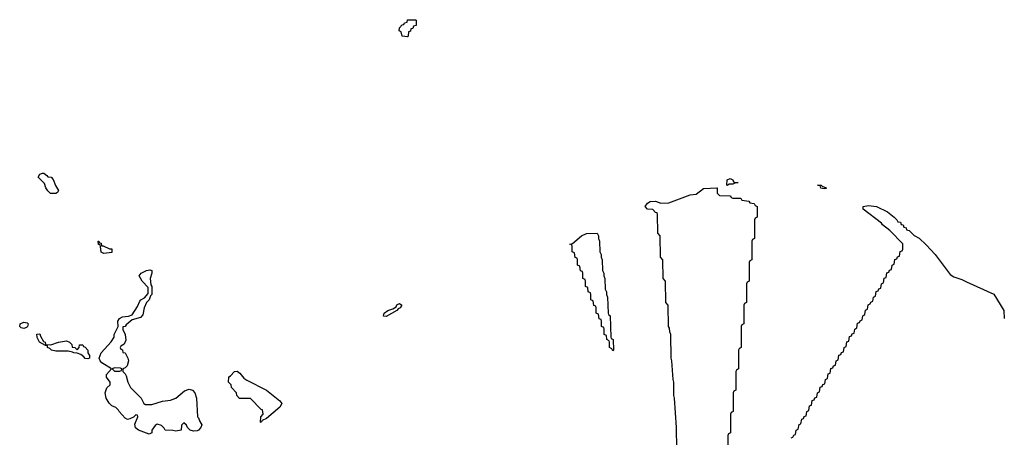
# Model space of a CAD drawing. Header units: inches. Extents: x 2547364 to 2752884, y 552026 to 708734.
# Tile 60 of 85: x 2697859 to 2705248, y 651476 to 654614. Entities that reach past the tile are written whole.
import ezdxf

# ---------------------------------------------------------------- set-up
doc = ezdxf.new("R2010")
doc.units = ezdxf.units.IN
doc.header["$MEASUREMENT"] = 0
doc.layers.add('C6695', color=7, linetype='Continuous')
doc.layers.add('C7605', color=7, linetype='Continuous')

msp = doc.modelspace()

# ---------------------------------------------------------------- linework, layer by layer
at = {"layer": 'C6695', "color": 6}
for points in [[(2698130, 653308), (2698090, 653309), (2698070, 653328), (2698055.3, 653350), (2698044, 653384), (2697998, 653430), (2698010, 653454), (2698030, 653462), (2698039.6, 653459.6), (2698063.6, 653443.6), (2698070, 653434), (2698094, 653430), (2698110, 653414), (2698127.1, 653367.1), (2698151.3, 653330), (2698143.6, 653316.4)], [(2698474, 652914), (2698486, 652914), (2698532.7, 652892.7), (2698550, 652892), (2698550, 652866), (2698490, 652858), (2698470, 652868), (2698466, 652910), (2698462, 652922), (2698450, 652926), (2698448, 652950), (2698454, 652950), (2698458, 652938), (2698470, 652934)], [(2698850, 651722.8), (2698930, 651747.7), (2698990, 651754.8), (2699030, 651770.8), (2699095.5, 651824.5), (2699130, 651837.3), (2699156, 651830), (2699174, 651810), (2699186.8, 651770), (2699194, 651630), (2699202, 651622), (2699210, 651594), (2699224.7, 651570), (2699218.8, 651550), (2699200.7, 651530), (2699190, 651524.7), (2699162.8, 651522.8), (2699137.2, 651530), (2699119, 651550), (2699110, 651568), (2699090, 651586), (2699072.7, 651567.3), (2699071, 651530), (2699030, 651522), (2699008.4, 651528.4), (2698950, 651529.2), (2698944, 651544), (2698924, 651564), (2698890, 651575.3), (2698875.3, 651564.7), (2698851, 651530), (2698850, 651509.2), (2698830, 651501.2), (2698749.6, 651529.6), (2698727.2, 651547.2), (2698724, 651576), (2698746, 651630), (2698742, 651642), (2698730, 651646), (2698712, 651628), (2698686, 651614), (2698668, 651610), (2698650, 651619), (2698606, 651670), (2698601.2, 651681.2), (2698579.3, 651699.3), (2698550, 651713), (2698530, 651732), (2698507.6, 651770), (2698500.9, 651810), (2698512.7, 651847.3), (2698538, 651870), (2698538, 651890), (2698510, 651928), (2698509.3, 651949.3), (2698548, 651990), (2698476.6, 652036.6), (2698463.7, 652050), (2698456, 652070), (2698469.4, 652110.6), (2698546, 652194), (2698568.7, 652230), (2698569.2, 652250), (2698598, 652310), (2698595.3, 652350), (2698608.7, 652370), (2698630, 652381), (2698674.6, 652385.4), (2698703.1, 652396.9), (2698742, 652458), (2698760.2, 652499.8), (2698768.7, 652510), (2698796.5, 652523.5), (2698823.1, 652556.9), (2698823.1, 652603.1), (2698779.3, 652650), (2698755.3, 652690), (2698769.5, 652710.5), (2698809.6, 652730.4), (2698835.3, 652735.3), (2698851, 652730), (2698850.7, 652710), (2698838, 652670), (2698842.8, 652622.8), (2698850.8, 652609.2), (2698850.6, 652550), (2698841, 652539), (2698831, 652510), (2698810.6, 652489.4), (2698794, 652450), (2698782.5, 652397.5), (2698764.5, 652375.5), (2698702, 652358), (2698658.8, 652321.2), (2698650, 652308), (2698634, 652306), (2698632.7, 652287.3), (2698650.7, 652250), (2698654.4, 652205.6), (2698643.6, 652176.4), (2698618, 652162), (2698614, 652150), (2698618, 652138), (2698630, 652134), (2698634, 652114), (2698650, 652112), (2698670.6, 652070.6), (2698676, 652050), (2698666, 652014), (2698650, 651998), (2698634, 651990), (2698634, 651970), (2698650, 651954), (2698658, 651938), (2698670.6, 651890), (2698690.4, 651850.4), (2698770.5, 651770.5), (2698791.3, 651731.3), (2698803.6, 651723.6)], [(2697890, 652294), (2697870, 652299), (2697859, 652310), (2697862, 652330), (2697890, 652341), (2697916, 652336), (2697922, 652330), (2697918, 652310), (2697910, 652302)], [(2698091.6, 652171.6), (2698150, 652191.3), (2698210, 652202), (2698234, 652190), (2698250, 652174), (2698254, 652154), (2698271.6, 652151.6), (2698290, 652134), (2698306, 652150), (2698308.9, 652171.1), (2698334, 652170), (2698338, 652158), (2698350, 652154), (2698370.8, 652130.8), (2698371.3, 652110), (2698382, 652090), (2698382, 652070), (2698370, 652065.2), (2698349.6, 652069.6), (2698341.2, 652081.2), (2698318, 652098), (2698290, 652109), (2698266, 652110), (2698256.4, 652116.4), (2698224, 652124), (2698130, 652124.5), (2698098, 652130), (2698084, 652144), (2698068.7, 652150), (2698067.3, 652167.3), (2698052.7, 652167.3), (2698008.7, 652190), (2697990, 652226), (2697988.4, 652251.6), (2698010, 652254), (2698015.3, 652235.3), (2698036.9, 652196.9), (2698051.3, 652190), (2698052.7, 652172.7)], [(2698570, 651998), (2698554, 651990), (2698570, 651974), (2698610, 651974), (2698622, 651978), (2698626, 651990), (2698616.4, 651996.4)], [(2699670, 651588), (2699666, 651590), (2699668.8, 651631.1), (2699686, 651650), (2699682, 651682), (2699670, 651686), (2699590, 651768), (2699508.8, 651768.9), (2699488, 651790), (2699486, 651810), (2699448, 651850), (2699446, 651870), (2699426, 651890), (2699428.7, 651930), (2699442, 651938), (2699470, 651970.5), (2699490, 651974), (2699510, 651959.1), (2699541.7, 651921.7), (2699564.6, 651904.6), (2699710.3, 651830.3), (2699810.7, 651750), (2699827.3, 651730), (2699810, 651702.7), (2699710, 651618), (2699678, 651602)]]:
    msp.add_lwpolyline(points, close=True, dxfattribs=at)
at = {"layer": 'C7605', "color": 6}
for points in [[(2700770, 654486), (2700728.8, 654488.9), (2700722, 654522), (2700708, 654530), (2700708.4, 654551.6), (2700730, 654574), (2700742, 654578), (2700746, 654590), (2700766, 654594), (2700770, 654612), (2700830, 654614), (2700834, 654610), (2700834, 654570), (2700814, 654566), (2700810, 654548), (2700794, 654546), (2700791.6, 654528.4), (2700778, 654522), (2700774, 654490)], [(2703170, 653368), (2703166, 653370), (2703168, 653410), (2703190, 653422), (2703210, 653411), (2703216.9, 653396.9), (2703230.7, 653390.7), (2703251.3, 653390), (2703230, 653388.7), (2703210, 653378), (2703182, 653378)], [(2703896.9, 653343.1), (2703870, 653349.3), (2703867.3, 653367.3), (2703846, 653370), (2703874, 653370), (2703882, 653362), (2703910.5, 653350.5), (2703910, 653346)], [(2702310, 652126), (2702302, 652142), (2702286, 652150), (2702286, 652190), (2702282, 652202), (2702266, 652210), (2702262, 652242), (2702246, 652250), (2702246, 652290), (2702242, 652302), (2702226, 652310), (2702226, 652350), (2702222, 652362), (2702207.3, 652367.3), (2702202, 652402), (2702186, 652410), (2702186, 652450), (2702182, 652462), (2702167.3, 652467.3), (2702162, 652502), (2702146, 652510), (2702146, 652550), (2702142, 652562), (2702126, 652570), (2702122, 652602), (2702106, 652610), (2702106, 652650), (2702102, 652662), (2702086, 652670), (2702086, 652710), (2702082, 652722), (2702067.3, 652727.3), (2702062, 652762), (2702046, 652770), (2702046, 652810), (2702042, 652822), (2702027.3, 652827.3), (2702022, 652862), (2702006, 652870), (2702006, 652910), (2702002, 652922), (2701988, 652928), (2702008.4, 652931.6), (2702075.3, 652990), (2702112.1, 653007.9), (2702192, 653010), (2702202, 652990), (2702202, 652970), (2702211.3, 652950), (2702212, 652870), (2702222, 652850), (2702222, 652830), (2702231.3, 652810), (2702232, 652730), (2702242, 652710), (2702242, 652690), (2702251.3, 652670), (2702252, 652590), (2702262, 652570), (2702262, 652550), (2702271.3, 652530), (2702274, 652410), (2702278, 652398), (2702291.3, 652390), (2702294, 652230), (2702298, 652218), (2702312, 652210), (2702314, 652130)], [(2700610, 652384), (2700590, 652386), (2700588, 652390), (2700595.3, 652410), (2700622, 652430), (2700658.4, 652441.6), (2700684.1, 652455.9), (2700690, 652470.6), (2700710, 652482.8), (2700726, 652470), (2700714.8, 652450), (2700698.8, 652441.2), (2700690, 652429.3)]]:
    msp.add_lwpolyline(points, close=True, dxfattribs=at)
for points in [[(2702789.3, 651390), (2702789.1, 651549.1), (2702774, 651770), (2702769, 651790), (2702768.7, 651890), (2702762, 651910), (2702754, 652050), (2702748.7, 652070), (2702746, 652250), (2702738, 652270), (2702736.4, 652296.4), (2702728, 652310), (2702726, 652470), (2702708, 652490), (2702706, 652650), (2702688, 652670), (2702686, 652810), (2702668, 652830), (2702666, 652990), (2702648, 653010), (2702646, 653150), (2702642, 653162), (2702630, 653166), (2702610, 653188), (2702569.3, 653189.3), (2702554, 653210), (2702570, 653234.8), (2702590, 653246.8), (2702629.5, 653250.5), (2702670, 653236.3), (2702730, 653238.4), (2702890, 653297.1), (2702936.6, 653303.4), (2702990, 653344.7), (2703090.9, 653350.9), (2703094, 653350), (2703094, 653310), (2703110, 653294), (2703188.4, 653291.6), (2703194, 653290), (2703198, 653278), (2703210, 653274), (2703270, 653272), (2703278, 653258), (2703331.6, 653251.6), (2703338, 653238), (2703370, 653234), (2703378, 653218), (2703394, 653210), (2703394, 653130), (2703378, 653122), (2703374, 653110), (2703374, 652970), (2703358, 652962), (2703354, 652950), (2703354, 652810), (2703338, 652802), (2703334, 652790), (2703334, 652650), (2703318, 652642), (2703314, 652630), (2703314, 652490), (2703298, 652482), (2703294, 652470), (2703294, 652330), (2703278, 652322), (2703274, 652310), (2703274, 652150), (2703258, 652142), (2703254, 652130), (2703254, 651990), (2703238, 651982), (2703234, 651970), (2703234, 651830), (2703218, 651822), (2703214, 651810), (2703214, 651670), (2703198, 651662), (2703194, 651650), (2703194, 651510), (2703178, 651502), (2703174, 651490), (2703174, 651350)], [(2703647.3, 651472.7), (2703662, 651478), (2703667.3, 651492.7), (2703682, 651498), (2703686, 651530), (2703702, 651538), (2703707.3, 651572.7), (2703722, 651578), (2703727.3, 651612.7), (2703742, 651618), (2703747.3, 651632.7), (2703762, 651638), (2703766, 651670), (2703782, 651678), (2703787.3, 651712.7), (2703802, 651718), (2703807.3, 651752.7), (2703822, 651758), (2703827.3, 651772.7), (2703842, 651778), (2703846, 651810), (2703862, 651818), (2703867.3, 651852.7), (2703882, 651858), (2703887.3, 651872.7), (2703902, 651878), (2703906, 651910), (2703922, 651918), (2703927.3, 651952.7), (2703942, 651958), (2703947.3, 651992.7), (2703962, 651998), (2703967.3, 652012.7), (2703982, 652018), (2703986, 652050), (2704002, 652058), (2704007.3, 652092.7), (2704022, 652098), (2704027.3, 652112.7), (2704042, 652118), (2704046, 652150), (2704062, 652158), (2704067.3, 652192.7), (2704082, 652198), (2704087.3, 652232.7), (2704102, 652238), (2704107.3, 652252.7), (2704122, 652258), (2704126, 652290), (2704142, 652298), (2704147.3, 652332.7), (2704162, 652338), (2704167.3, 652352.7), (2704182, 652358), (2704186, 652390), (2704202, 652398), (2704207.3, 652432.7), (2704222, 652438), (2704227.3, 652472.7), (2704242, 652478), (2704247.3, 652492.7), (2704262, 652498), (2704266, 652530), (2704282, 652538), (2704287.3, 652572.7), (2704302, 652578), (2704307.3, 652592.7), (2704322, 652598), (2704326, 652630), (2704342, 652638), (2704347.3, 652672.7), (2704362, 652678), (2704367.3, 652712.7), (2704382, 652718), (2704387.3, 652732.7), (2704402, 652738), (2704406, 652770), (2704422, 652778), (2704427.3, 652812.7), (2704442, 652818), (2704447.3, 652832.7), (2704462, 652838), (2704467.3, 652872.7), (2704482, 652878), (2704486, 652890), (2704486, 652930), (2704389.1, 653029.1), (2704333.6, 653073.6), (2704325.2, 653085.2), (2704189.2, 653190), (2704189.2, 653210), (2704230, 653218), (2704290, 653210.4), (2704371, 653170), (2704422, 653130), (2704442, 653110), (2704450, 653094), (2704470, 653092), (2704474, 653074), (2704490, 653072), (2704494, 653054), (2704512, 653050), (2704514, 653034), (2704534, 653030), (2704571.6, 652991.6), (2704610, 652972), (2704662, 652922), (2704730, 652850.8), (2704840.7, 652700.7), (2704870, 652681.3), (2704930, 652662.4), (2704963.4, 652643.4), (2705170, 652553), (2705243.8, 652430), (2705248, 652370)]]:
    msp.add_lwpolyline(points, dxfattribs=at)

doc.saveas('drawing.dxf')
